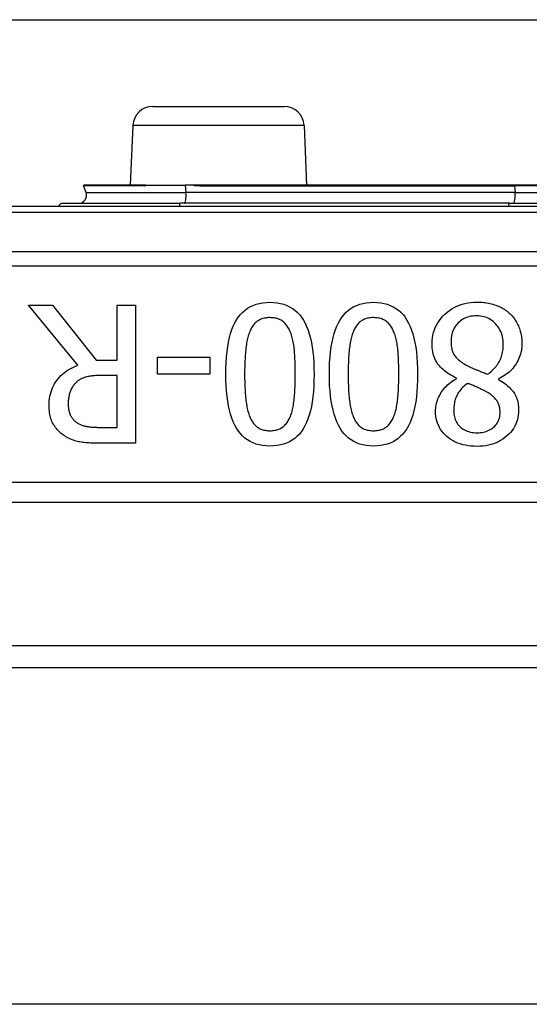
# Model space of a CAD drawing. Header units: inches. Extents: x 17 to 570, y 51 to 268.
# Tile 49 of 211: x 54.975 to 55.485, y 148.365 to 149.348. Entities that reach past the tile are written whole.
import ezdxf

# ---------------------------------------------------------------- set-up
doc = ezdxf.new("R2010")
doc.units = ezdxf.units.IN
doc.header["$MEASUREMENT"] = 0
doc.layers.add('Visible Edges(ANSI)', color=7, linetype='Continuous', lineweight=25)
doc.layers.add('Visible Tangent Edges(ANSI)', color=7, linetype='Continuous', lineweight=25)

msp = doc.modelspace()

# ---------------------------------------------------------------- linework, layer by layer
at = {"layer": 'Visible Edges(ANSI)'}
for p, q in [((18.00553, 149.34812), (75.94153, 149.34812)), ((55.10854, 149.26162), (55.23952, 149.26162)), ((55.08856, 149.24249), (55.08596, 149.18279)), ((55.2595, 149.24249), (55.26211, 149.18279)), ((55.04174, 149.17544), (55.03925, 149.18227)), ((55.10032, 149.18279), (55.03962, 149.18279)), ((55.10093, 149.18279), (55.10032, 149.18279)), ((55.10111, 149.18279), (55.10093, 149.18279)), ((55.10111, 149.18279), (55.14087, 149.18279)), ((55.14919, 149.18279), (55.14087, 149.18279)), ((55.15944, 149.18279), (55.14919, 149.18279)), ((55.46987, 149.18279), (55.15944, 149.18279)), ((55.57819, 149.18279), (55.46987, 149.18279)), ((56.46513, 149.16162), (54.58294, 149.16162)), ((55.01847, 149.16487), (55.13581, 149.16487)), ((55.46468, 149.16487), (55.13581, 149.16487)), ((55.46468, 149.16487), (55.58339, 149.16487)), ((55.03343, 149.00309), (54.98441, 149.06306)), ((54.98441, 149.06306), (55.00819, 149.06306)), ((55.00819, 149.06306), (55.05174, 149.00823)), ((55.07274, 149.06306), (55.09105, 149.06306)), ((55.07274, 149.00823), (55.07274, 149.06306)), ((55.09105, 149.06306), (55.09105, 148.92526)), ((55.05174, 149.00823), (55.07274, 149.00823)), ((55.11327, 148.99438), (55.11327, 149.01113)), ((55.11327, 149.01113), (55.16542, 149.01113)), ((55.16542, 149.01113), (55.16542, 148.99438)), ((55.16542, 148.99438), (55.11327, 148.99438)), ((55.07274, 148.99293), (55.05666, 148.99293)), ((55.07274, 148.94112), (55.07274, 148.99293)), ((55.41186, 148.98969), (55.41186, 148.99025)), ((55.45385, 148.98947), (55.45385, 148.98891)), ((55.05453, 148.94112), (55.07274, 148.94112)), ((55.09105, 148.92526), (55.05554, 148.92526)), ((54.77403, 148.86635), (56.27403, 148.86635)), ((56.15395, 148.72312), (54.89411, 148.72312)), ((56.13953, 148.70112), (54.90853, 148.70112)), ((56.13953, 148.36512), (54.90853, 148.36512))]:
    msp.add_line(p, q, dxfattribs=at)
at = {"layer": 'Visible Edges(ANSI)', "flags": 128}
for points in [[(55.18139, 148.99416), (55.18146, 149.0002), (55.18169, 149.00597), (55.18206, 149.01146), (55.18258, 149.01668), (55.18326, 149.02163), (55.18408, 149.0263), (55.18505, 149.0307), (55.18618, 149.03483), (55.18745, 149.03868), (55.18887, 149.04226), (55.19044, 149.04556), (55.19216, 149.04859), (55.19404, 149.05137), (55.19608, 149.0539), (55.19828, 149.05619), (55.20064, 149.05824), (55.20317, 149.06005), (55.20586, 149.06162), (55.20871, 149.06294), (55.21172, 149.06403), (55.21489, 149.06487), (55.21823, 149.06548), (55.22172, 149.06584), (55.22538, 149.06596)], [(55.22538, 149.06596), (55.2291, 149.06584), (55.23264, 149.06547), (55.23602, 149.06485), (55.23922, 149.06399), (55.24226, 149.06289), (55.24513, 149.06153), (55.24784, 149.05994), (55.25037, 149.05809), (55.25274, 149.056), (55.25494, 149.05367), (55.25697, 149.05109), (55.25883, 149.04826), (55.26053, 149.04518), (55.26209, 149.04184), (55.26349, 149.03825), (55.26475, 149.03439), (55.26586, 149.03028), (55.26683, 149.02591), (55.26764, 149.02128), (55.26831, 149.0164), (55.26882, 149.01125), (55.26919, 149.00585), (55.26942, 149.00019), (55.26949, 148.99427)], [(55.28479, 148.99416), (55.28486, 149.0002), (55.28509, 149.00597), (55.28546, 149.01146), (55.28599, 149.01668), (55.28666, 149.02163), (55.28748, 149.0263), (55.28846, 149.0307), (55.28958, 149.03483), (55.29085, 149.03868), (55.29227, 149.04226), (55.29384, 149.04556), (55.29556, 149.04859), (55.29744, 149.05137), (55.29948, 149.0539), (55.30168, 149.05619), (55.30405, 149.05824), (55.30657, 149.06005), (55.30926, 149.06162), (55.31211, 149.06294), (55.31512, 149.06403), (55.31829, 149.06487), (55.32163, 149.06548), (55.32513, 149.06584), (55.32879, 149.06596)], [(55.32879, 149.06596), (55.3325, 149.06584), (55.33604, 149.06547), (55.33942, 149.06485), (55.34263, 149.06399), (55.34567, 149.06289), (55.34854, 149.06153), (55.35124, 149.05994), (55.35377, 149.05809), (55.35614, 149.056), (55.35834, 149.05367), (55.36037, 149.05109), (55.36223, 149.04826), (55.36393, 149.04518), (55.36549, 149.04184), (55.36689, 149.03825), (55.36815, 149.03439), (55.36926, 149.03028), (55.37023, 149.02591), (55.37104, 149.02128), (55.37171, 149.0164), (55.37223, 149.01125), (55.3726, 149.00585), (55.37282, 149.00019), (55.37289, 148.99427)], [(55.38741, 149.02464), (55.3875, 149.02754), (55.38777, 149.03037), (55.38821, 149.03311), (55.38884, 149.03577), (55.38964, 149.03836), (55.39062, 149.04086), (55.39178, 149.04329), (55.39312, 149.04564), (55.39463, 149.0479), (55.39633, 149.05009), (55.3982, 149.0522), (55.40025, 149.05423), (55.40244, 149.05614), (55.40471, 149.05788), (55.40707, 149.05946), (55.40952, 149.06087), (55.41206, 149.06212), (55.41468, 149.0632), (55.4174, 149.06411), (55.4202, 149.06485), (55.42309, 149.06544), (55.42607, 149.06585), (55.42914, 149.0661), (55.4323, 149.06618)], [(55.4323, 149.06618), (55.434, 149.06616), (55.43567, 149.0661), (55.43732, 149.06599), (55.43894, 149.06584), (55.44054, 149.06565), (55.44211, 149.06541), (55.44366, 149.06514), (55.44518, 149.06482), (55.44667, 149.06445), (55.44814, 149.06405), (55.44959, 149.0636), (55.451, 149.06311), (55.45239, 149.06258), (55.45374, 149.06201), (55.45506, 149.06141), (55.45634, 149.06077), (55.45759, 149.0601), (55.45881, 149.05938), (55.45998, 149.05864), (55.46113, 149.05785), (55.46224, 149.05703), (55.46331, 149.05617), (55.46435, 149.05528), (55.46535, 149.05435)], [(55.43208, 149.05245), (55.43017, 149.0524), (55.42833, 149.05225), (55.42656, 149.05201), (55.42484, 149.05167), (55.42319, 149.05124), (55.42161, 149.0507), (55.42009, 149.05007), (55.41863, 149.04935), (55.41723, 149.04852), (55.4159, 149.0476), (55.41463, 149.04658), (55.41343, 149.04547), (55.4123, 149.04427), (55.41128, 149.043), (55.41035, 149.04166), (55.40952, 149.04025), (55.40879, 149.03877), (55.40815, 149.03722), (55.40761, 149.0356), (55.40717, 149.0339), (55.40683, 149.03214), (55.40659, 149.03031), (55.40644, 149.0284), (55.40639, 149.02643)], [(55.45854, 149.02364), (55.45849, 149.02569), (55.45833, 149.02769), (55.45807, 149.02962), (55.4577, 149.03149), (55.45723, 149.0333), (55.45666, 149.03506), (55.45598, 149.03675), (55.45519, 149.03838), (55.4543, 149.03995), (55.45331, 149.04146), (55.45221, 149.04291), (55.451, 149.0443), (55.44972, 149.0456), (55.44838, 149.04679), (55.44699, 149.04786), (55.44555, 149.04882), (55.44405, 149.04967), (55.4425, 149.05041), (55.4409, 149.05103), (55.43924, 149.05154), (55.43753, 149.05194), (55.43577, 149.05222), (55.43395, 149.05239), (55.43208, 149.05245)], [(55.46535, 149.05435), (55.4663, 149.0534), (55.46721, 149.05243), (55.46808, 149.05143), (55.46891, 149.0504), (55.46971, 149.04934), (55.47046, 149.04826), (55.47118, 149.04715), (55.47185, 149.04601), (55.47249, 149.04484), (55.47309, 149.04364), (55.47365, 149.04242), (55.47417, 149.04117), (55.47466, 149.0399), (55.4751, 149.03861), (55.47549, 149.03731), (55.47585, 149.036), (55.47616, 149.03467), (55.47644, 149.03332), (55.47667, 149.03197), (55.47685, 149.0306), (55.477, 149.02921), (55.47711, 149.02782), (55.47717, 149.0264), (55.47719, 149.02498)], [(55.22538, 149.05066), (55.22414, 149.05064), (55.22292, 149.05056), (55.22175, 149.05043), (55.22061, 149.05026), (55.21951, 149.05003), (55.21845, 149.04975), (55.21742, 149.04943), (55.21643, 149.04905), (55.21547, 149.04862), (55.21455, 149.04814), (55.21367, 149.04761), (55.21282, 149.04703), (55.21201, 149.0464), (55.21122, 149.04572), (55.21047, 149.04499), (55.20975, 149.04421), (55.20906, 149.04338), (55.2084, 149.0425), (55.20776, 149.04156), (55.20716, 149.04058), (55.20659, 149.03955), (55.20605, 149.03846), (55.20554, 149.03733), (55.20506, 149.03614)], [(55.24604, 149.03581), (55.24558, 149.03698), (55.24508, 149.0381), (55.24456, 149.03918), (55.244, 149.04021), (55.24341, 149.04119), (55.24279, 149.04213), (55.24214, 149.04303), (55.24145, 149.04387), (55.24073, 149.04468), (55.23999, 149.04543), (55.2392, 149.04614), (55.23839, 149.04681), (55.23754, 149.04742), (55.23665, 149.04799), (55.23572, 149.04849), (55.23474, 149.04895), (55.23372, 149.04935), (55.23266, 149.0497), (55.23155, 149.04999), (55.2304, 149.05023), (55.22921, 149.05042), (55.22798, 149.05055), (55.2267, 149.05063), (55.22538, 149.05066)], [(55.32879, 149.05066), (55.32754, 149.05064), (55.32633, 149.05056), (55.32515, 149.05043), (55.32401, 149.05026), (55.32291, 149.05003), (55.32185, 149.04975), (55.32082, 149.04943), (55.31983, 149.04905), (55.31887, 149.04862), (55.31795, 149.04814), (55.31707, 149.04761), (55.31622, 149.04703), (55.31541, 149.0464), (55.31463, 149.04572), (55.31387, 149.04499), (55.31315, 149.04421), (55.31246, 149.04338), (55.3118, 149.0425), (55.31117, 149.04156), (55.31057, 149.04058), (55.30999, 149.03955), (55.30945, 149.03846), (55.30894, 149.03733), (55.30846, 149.03614)], [(55.34944, 149.03581), (55.34898, 149.03698), (55.34849, 149.0381), (55.34796, 149.03918), (55.3474, 149.04021), (55.34681, 149.04119), (55.34619, 149.04213), (55.34554, 149.04303), (55.34485, 149.04387), (55.34414, 149.04468), (55.34339, 149.04543), (55.34261, 149.04614), (55.34179, 149.04681), (55.34095, 149.04742), (55.34005, 149.04799), (55.33912, 149.04849), (55.33814, 149.04895), (55.33712, 149.04935), (55.33606, 149.0497), (55.33495, 149.04999), (55.3338, 149.05023), (55.33261, 149.05042), (55.33138, 149.05055), (55.3301, 149.05063), (55.32879, 149.05066)], [(55.20506, 149.03614), (55.20462, 149.03498), (55.20421, 149.03377), (55.20382, 149.03251), (55.20345, 149.03119), (55.2031, 149.02983), (55.20277, 149.02841), (55.20247, 149.02694), (55.20218, 149.02542), (55.20192, 149.02385), (55.20168, 149.02223), (55.20146, 149.02056), (55.20126, 149.01884), (55.20109, 149.01706), (55.20092, 149.01523), (55.20077, 149.01336), (55.20064, 149.01143), (55.20053, 149.00945), (55.20043, 149.00742), (55.20034, 149.00534), (55.20027, 149.0032), (55.20022, 149.00102), (55.20018, 148.99878), (55.20015, 148.9965), (55.20015, 148.99416)], [(55.25073, 148.99427), (55.25073, 148.99666), (55.25071, 148.99898), (55.25068, 149.00123), (55.25063, 149.00341), (55.25058, 149.00553), (55.25051, 149.00759), (55.25043, 149.00957), (55.25033, 149.01149), (55.25023, 149.01334), (55.25011, 149.01513), (55.24998, 149.01685), (55.24984, 149.0185), (55.24968, 149.02011), (55.24948, 149.02168), (55.24927, 149.02323), (55.24902, 149.02474), (55.24874, 149.02623), (55.24844, 149.02769), (55.24811, 149.02911), (55.24775, 149.03051), (55.24737, 149.03188), (55.24695, 149.03322), (55.24651, 149.03453), (55.24604, 149.03581)], [(55.30846, 149.03614), (55.30803, 149.03498), (55.30761, 149.03377), (55.30722, 149.03251), (55.30685, 149.03119), (55.3065, 149.02983), (55.30617, 149.02841), (55.30587, 149.02694), (55.30558, 149.02542), (55.30532, 149.02385), (55.30508, 149.02223), (55.30486, 149.02056), (55.30467, 149.01884), (55.30449, 149.01706), (55.30432, 149.01523), (55.30418, 149.01336), (55.30405, 149.01143), (55.30393, 149.00945), (55.30383, 149.00742), (55.30374, 149.00534), (55.30367, 149.0032), (55.30362, 149.00102), (55.30358, 148.99878), (55.30356, 148.9965), (55.30355, 148.99416)], [(55.35413, 148.99427), (55.35413, 148.99666), (55.35411, 148.99898), (55.35408, 149.00123), (55.35403, 149.00341), (55.35398, 149.00553), (55.35391, 149.00759), (55.35383, 149.00957), (55.35374, 149.01149), (55.35363, 149.01334), (55.35351, 149.01513), (55.35338, 149.01685), (55.35324, 149.0185), (55.35308, 149.02011), (55.35289, 149.02168), (55.35267, 149.02323), (55.35242, 149.02474), (55.35215, 149.02623), (55.35184, 149.02769), (55.35151, 149.02911), (55.35116, 149.03051), (55.35077, 149.03188), (55.35036, 149.03322), (55.34991, 149.03453), (55.34944, 149.03581)], [(55.41186, 148.99025), (55.4099, 148.9912), (55.40801, 148.99218), (55.4062, 148.99319), (55.40448, 148.99424), (55.40283, 148.99533), (55.40127, 148.99645), (55.39979, 148.9976), (55.39839, 148.99879), (55.39707, 149.00001), (55.39584, 149.00126), (55.39468, 149.00255), (55.39361, 149.00387), (55.39262, 149.00525), (55.39171, 149.00668), (55.3909, 149.00819), (55.39016, 149.00975), (55.38952, 149.01139), (55.38896, 149.01309), (55.38849, 149.01485), (55.3881, 149.01668), (55.3878, 149.01857), (55.38758, 149.02053), (55.38745, 149.02255), (55.38741, 149.02464)], [(55.40639, 149.02643), (55.40642, 149.02504), (55.40649, 149.0237), (55.4066, 149.0224), (55.40677, 149.02116), (55.40697, 149.01996), (55.40723, 149.01881), (55.40753, 149.01771), (55.40788, 149.01665), (55.40828, 149.01565), (55.40872, 149.01469), (55.40921, 149.01378), (55.40974, 149.01292), (55.41034, 149.01208), (55.41103, 149.01124), (55.4118, 149.0104), (55.41266, 149.00956), (55.4136, 149.00871), (55.41463, 149.00786), (55.41574, 149.00702), (55.41694, 149.00617), (55.41822, 149.00532), (55.41959, 149.00447), (55.42105, 149.00361), (55.42258, 149.00276)], [(55.4428, 148.99416), (55.44404, 148.99501), (55.44523, 148.9959), (55.44637, 148.99682), (55.44747, 148.99778), (55.44851, 148.99877), (55.44951, 148.9998), (55.45046, 149.00086), (55.45136, 149.00195), (55.45221, 149.00308), (55.45301, 149.00424), (55.45376, 149.00543), (55.45447, 149.00666), (55.45512, 149.00793), (55.45571, 149.00921), (55.45625, 149.01053), (55.45673, 149.01188), (55.45715, 149.01325), (55.45752, 149.01465), (55.45783, 149.01608), (55.45809, 149.01753), (55.45829, 149.01902), (55.45843, 149.02053), (55.45851, 149.02207), (55.45854, 149.02364)], [(55.47719, 149.02498), (55.47715, 149.02313), (55.47702, 149.02131), (55.47682, 149.01951), (55.47653, 149.01773), (55.47615, 149.01598), (55.4757, 149.01426), (55.47516, 149.01256), (55.47453, 149.01088), (55.47383, 149.00923), (55.47304, 149.00761), (55.47217, 149.00601), (55.47121, 149.00443), (55.47018, 149.00289), (55.46907, 149.00141), (55.46789, 148.99998), (55.46663, 148.9986), (55.4653, 148.99727), (55.46389, 148.996), (55.4624, 148.99478), (55.46084, 148.99361), (55.45921, 148.9925), (55.4575, 148.99143), (55.45571, 148.99042), (55.45385, 148.98947)], [(55.00484, 148.96267), (55.0049, 148.96515), (55.00506, 148.96756), (55.00533, 148.9699), (55.0057, 148.97218), (55.00618, 148.97439), (55.00677, 148.97653), (55.00747, 148.9786), (55.00827, 148.98061), (55.00918, 148.98255), (55.01019, 148.98442), (55.01132, 148.98622), (55.01255, 148.98796), (55.01387, 148.98963), (55.01527, 148.99122), (55.01674, 148.99274), (55.01829, 148.99418), (55.01992, 148.99555), (55.02162, 148.99685), (55.0234, 148.99808), (55.02525, 148.99923), (55.02718, 149.0003), (55.02919, 149.00131), (55.03127, 149.00224), (55.03343, 149.00309)], [(55.22538, 148.92247), (55.22169, 148.92259), (55.21816, 148.92296), (55.2148, 148.92359), (55.2116, 148.92445), (55.20858, 148.92557), (55.20572, 148.92694), (55.20302, 148.92855), (55.20049, 148.93041), (55.19813, 148.93252), (55.19594, 148.93488), (55.19391, 148.93748), (55.19205, 148.94034), (55.19035, 148.94344), (55.18879, 148.94679), (55.18739, 148.9504), (55.18613, 148.95426), (55.18502, 148.95836), (55.18405, 148.96272), (55.18324, 148.96733), (55.18257, 148.9722), (55.18205, 148.97731), (55.18168, 148.98268), (55.18146, 148.98829), (55.18139, 148.99416)], [(55.20015, 148.99416), (55.20015, 148.99182), (55.20018, 148.98953), (55.20022, 148.9873), (55.20027, 148.98512), (55.20034, 148.98299), (55.20043, 148.98091), (55.20053, 148.97889), (55.20064, 148.97691), (55.20077, 148.97499), (55.20092, 148.97312), (55.20109, 148.9713), (55.20126, 148.96954), (55.20146, 148.96782), (55.20168, 148.96615), (55.20193, 148.96453), (55.20219, 148.96295), (55.20248, 148.96143), (55.2028, 148.95995), (55.20314, 148.95851), (55.2035, 148.95713), (55.20388, 148.95579), (55.20429, 148.9545), (55.20472, 148.95326), (55.20517, 148.95206)], [(55.26949, 148.99427), (55.26942, 148.98819), (55.26919, 148.98239), (55.26882, 148.97687), (55.26829, 148.97163), (55.26762, 148.96667), (55.2668, 148.96198), (55.26582, 148.95758), (55.2647, 148.95345), (55.26343, 148.9496), (55.26201, 148.94603), (55.26044, 148.94274), (55.25872, 148.93972), (55.25684, 148.93697), (55.2548, 148.93445), (55.25259, 148.93217), (55.25022, 148.93014), (55.24769, 148.92834), (55.24499, 148.92678), (55.24213, 148.92546), (55.23911, 148.92439), (55.23593, 148.92355), (55.23257, 148.92295), (55.22906, 148.92259), (55.22538, 148.92247)], [(55.24593, 148.95228), (55.24638, 148.95348), (55.24681, 148.95473), (55.24721, 148.95603), (55.24759, 148.95738), (55.24795, 148.95879), (55.24827, 148.96024), (55.24858, 148.96174), (55.24886, 148.9633), (55.24911, 148.96491), (55.24934, 148.96657), (55.24955, 148.96828), (55.24973, 148.97004), (55.24989, 148.97184), (55.25003, 148.97369), (55.25017, 148.97557), (55.25028, 148.97749), (55.25039, 148.97946), (55.25048, 148.98146), (55.25056, 148.98349), (55.25062, 148.98557), (55.25067, 148.98769), (55.2507, 148.98984), (55.25072, 148.99204), (55.25073, 148.99427)], [(55.32879, 148.92247), (55.32509, 148.92259), (55.32156, 148.92296), (55.3182, 148.92359), (55.31501, 148.92445), (55.31198, 148.92557), (55.30912, 148.92694), (55.30642, 148.92855), (55.3039, 148.93041), (55.30154, 148.93252), (55.29934, 148.93488), (55.29731, 148.93748), (55.29545, 148.94034), (55.29375, 148.94344), (55.29219, 148.94679), (55.29079, 148.9504), (55.28953, 148.95426), (55.28842, 148.95836), (55.28746, 148.96272), (55.28664, 148.96733), (55.28597, 148.9722), (55.28546, 148.97731), (55.28509, 148.98268), (55.28486, 148.98829), (55.28479, 148.99416)], [(55.30355, 148.99416), (55.30356, 148.99182), (55.30358, 148.98953), (55.30362, 148.9873), (55.30367, 148.98512), (55.30374, 148.98299), (55.30383, 148.98091), (55.30393, 148.97889), (55.30405, 148.97691), (55.30418, 148.97499), (55.30432, 148.97312), (55.30449, 148.9713), (55.30467, 148.96954), (55.30486, 148.96782), (55.30508, 148.96615), (55.30533, 148.96453), (55.3056, 148.96295), (55.30589, 148.96143), (55.3062, 148.95995), (55.30654, 148.95851), (55.3069, 148.95713), (55.30728, 148.95579), (55.30769, 148.9545), (55.30812, 148.95326), (55.30857, 148.95206)], [(55.37289, 148.99427), (55.37282, 148.98819), (55.37259, 148.98239), (55.37222, 148.97687), (55.3717, 148.97163), (55.37102, 148.96667), (55.3702, 148.96198), (55.36923, 148.95758), (55.3681, 148.95345), (55.36683, 148.9496), (55.36541, 148.94603), (55.36384, 148.94274), (55.36212, 148.93972), (55.36024, 148.93697), (55.3582, 148.93445), (55.35599, 148.93217), (55.35362, 148.93014), (55.35109, 148.92834), (55.3484, 148.92678), (55.34554, 148.92546), (55.34251, 148.92439), (55.33933, 148.92355), (55.33598, 148.92295), (55.33246, 148.92259), (55.32879, 148.92247)], [(55.34933, 148.95228), (55.34978, 148.95348), (55.35021, 148.95473), (55.35062, 148.95603), (55.35099, 148.95738), (55.35135, 148.95879), (55.35168, 148.96024), (55.35198, 148.96174), (55.35226, 148.9633), (55.35251, 148.96491), (55.35274, 148.96657), (55.35295, 148.96828), (55.35313, 148.97004), (55.35329, 148.97184), (55.35344, 148.97369), (55.35357, 148.97557), (55.35369, 148.97749), (55.35379, 148.97946), (55.35388, 148.98146), (55.35396, 148.98349), (55.35402, 148.98557), (55.35407, 148.98769), (55.35411, 148.98984), (55.35413, 148.99204), (55.35413, 148.99427)], [(55.42258, 149.00276), (55.42312, 149.00246), (55.42369, 149.00215), (55.42428, 149.00185), (55.4249, 149.00153), (55.42556, 149.00122), (55.42624, 149.0009), (55.42695, 149.00058), (55.4277, 149.00025), (55.42847, 148.99992), (55.42927, 148.99958), (55.4301, 148.99925), (55.43096, 148.9989), (55.43184, 148.99856), (55.43275, 148.9982), (55.43367, 148.99783), (55.43461, 148.99746), (55.43557, 148.99708), (55.43654, 148.99668), (55.43754, 148.99628), (55.43855, 148.99588), (55.43959, 148.99546), (55.44064, 148.99503), (55.44171, 148.9946), (55.4428, 148.99416)], [(55.03176, 148.98578), (55.0311, 148.98514), (55.03047, 148.98447), (55.02988, 148.98379), (55.02931, 148.98308), (55.02877, 148.98235), (55.02827, 148.9816), (55.02779, 148.98082), (55.02734, 148.98003), (55.02692, 148.97921), (55.02653, 148.97837), (55.02617, 148.97751), (55.02584, 148.97663), (55.02553, 148.97572), (55.02526, 148.97479), (55.02501, 148.97383), (55.02478, 148.97285), (55.02458, 148.97185), (55.02441, 148.97082), (55.02427, 148.96977), (55.02415, 148.96869), (55.02406, 148.96758), (55.02399, 148.96645), (55.02395, 148.9653), (55.02394, 148.96412)], [(55.05666, 148.99293), (55.05535, 148.99292), (55.05406, 148.99289), (55.05279, 148.99284), (55.05155, 148.99277), (55.05033, 148.99269), (55.04913, 148.99258), (55.04796, 148.99245), (55.04681, 148.99231), (55.04567, 148.99214), (55.04457, 148.99196), (55.04348, 148.99176), (55.04242, 148.99153), (55.04138, 148.99128), (55.04037, 148.99099), (55.03939, 148.99065), (55.03843, 148.99027), (55.0375, 148.98986), (55.0366, 148.9894), (55.03572, 148.9889), (55.03488, 148.98836), (55.03405, 148.98778), (55.03326, 148.98715), (55.03249, 148.98649), (55.03176, 148.98578)], [(55.39087, 148.9572), (55.39091, 148.95874), (55.39102, 148.96028), (55.39121, 148.96182), (55.39147, 148.96335), (55.39181, 148.96488), (55.39223, 148.96641), (55.39271, 148.96793), (55.39328, 148.96946), (55.39392, 148.97097), (55.39463, 148.97249), (55.39542, 148.974), (55.39629, 148.97551), (55.39722, 148.97699), (55.39822, 148.97842), (55.39929, 148.97979), (55.40043, 148.98111), (55.40162, 148.98237), (55.40289, 148.98358), (55.40422, 148.98473), (55.40562, 148.98583), (55.40708, 148.98688), (55.40861, 148.98787), (55.4102, 148.98881), (55.41186, 148.98969)], [(55.4227, 148.985), (55.42139, 148.98398), (55.42016, 148.98294), (55.419, 148.98191), (55.41791, 148.98086), (55.4169, 148.97982), (55.41595, 148.97876), (55.41508, 148.9777), (55.41428, 148.97664), (55.41356, 148.97557), (55.4129, 148.97449), (55.41232, 148.97341), (55.41181, 148.97233), (55.41135, 148.97123), (55.41094, 148.9701), (55.41056, 148.96895), (55.41023, 148.96777), (55.40993, 148.96656), (55.40967, 148.96533), (55.40946, 148.96408), (55.40928, 148.9628), (55.40914, 148.96149), (55.40904, 148.96016), (55.40898, 148.9588), (55.40896, 148.95742)], [(55.44213, 148.9764), (55.44164, 148.97667), (55.44111, 148.97696), (55.44053, 148.97726), (55.43992, 148.97758), (55.43926, 148.97791), (55.43855, 148.97826), (55.43781, 148.97863), (55.43701, 148.97901), (55.43618, 148.97941), (55.4353, 148.97982), (55.43438, 148.98025), (55.43342, 148.9807), (55.43244, 148.98115), (55.43147, 148.98158), (55.43053, 148.982), (55.42959, 148.9824), (55.42868, 148.98278), (55.42778, 148.98314), (55.42689, 148.9835), (55.42602, 148.98383), (55.42517, 148.98415), (55.42433, 148.98445), (55.4235, 148.98473), (55.4227, 148.985)], [(55.45385, 148.98891), (55.45551, 148.98792), (55.45709, 148.98691), (55.4586, 148.98588), (55.46004, 148.98484), (55.46141, 148.98378), (55.4627, 148.98271), (55.46392, 148.98163), (55.46507, 148.98052), (55.46614, 148.9794), (55.46714, 148.97827), (55.46807, 148.97712), (55.46893, 148.97596), (55.46971, 148.97476), (55.47043, 148.97352), (55.47108, 148.97222), (55.47166, 148.97088), (55.47217, 148.96949), (55.47261, 148.96806), (55.47299, 148.96657), (55.47329, 148.96504), (55.47353, 148.96346), (55.4737, 148.96183), (55.4738, 148.96015), (55.47384, 148.95842)], [(55.4553, 148.9563), (55.45528, 148.95742), (55.45521, 148.95852), (55.4551, 148.95958), (55.45494, 148.96061), (55.45473, 148.96162), (55.45448, 148.9626), (55.45418, 148.96355), (55.45384, 148.96447), (55.45345, 148.96536), (55.45301, 148.96622), (55.45253, 148.96706), (55.45201, 148.96786), (55.45144, 148.96865), (55.45082, 148.96942), (55.45016, 148.97017), (55.44945, 148.97092), (55.44869, 148.97165), (55.44789, 148.97237), (55.44704, 148.97307), (55.44615, 148.97377), (55.44521, 148.97445), (55.44423, 148.97511), (55.4432, 148.97576), (55.44213, 148.9764)], [(55.02394, 148.96412), (55.02395, 148.96312), (55.024, 148.96215), (55.02407, 148.96119), (55.02417, 148.96026), (55.02431, 148.95934), (55.02447, 148.95844), (55.02466, 148.95756), (55.02488, 148.9567), (55.02513, 148.95586), (55.02541, 148.95504), (55.02572, 148.95424), (55.02606, 148.95346), (55.02643, 148.95269), (55.02683, 148.95196), (55.02727, 148.95124), (55.02774, 148.95055), (55.02824, 148.94988), (55.02877, 148.94923), (55.02933, 148.9486), (55.02993, 148.948), (55.03056, 148.94742), (55.03122, 148.94686), (55.03192, 148.94632), (55.03265, 148.94581)], [(55.02048, 148.93252), (55.01929, 148.93332), (55.01814, 148.93415), (55.01704, 148.93503), (55.01598, 148.93594), (55.01496, 148.93688), (55.01399, 148.93786), (55.01305, 148.93888), (55.01216, 148.93994), (55.01132, 148.94103), (55.01051, 148.94216), (55.00975, 148.94332), (55.00903, 148.94452), (55.00836, 148.94577), (55.00775, 148.94706), (55.0072, 148.9484), (55.0067, 148.94979), (55.00627, 148.95123), (55.00589, 148.95272), (55.00557, 148.95425), (55.00531, 148.95584), (55.00511, 148.95747), (55.00496, 148.95916), (55.00487, 148.96089), (55.00484, 148.96267)], [(55.4323, 148.92213), (55.42922, 148.9222), (55.42625, 148.92241), (55.42338, 148.92275), (55.42062, 148.92323), (55.41796, 148.92384), (55.4154, 148.92459), (55.41294, 148.92548), (55.41059, 148.9265), (55.40834, 148.92766), (55.40619, 148.92896), (55.40415, 148.93039), (55.40221, 148.93196), (55.4004, 148.93364), (55.39874, 148.93539), (55.39725, 148.93722), (55.39591, 148.93913), (55.39473, 148.94112), (55.39371, 148.94318), (55.39284, 148.94532), (55.39213, 148.94754), (55.39158, 148.94984), (55.39119, 148.95222), (55.39095, 148.95467), (55.39087, 148.9572)], [(55.40896, 148.95742), (55.409, 148.9559), (55.40913, 148.95442), (55.40935, 148.95298), (55.40965, 148.95158), (55.41004, 148.95023), (55.41051, 148.94892), (55.41107, 148.94765), (55.41172, 148.94643), (55.41245, 148.94524), (55.41327, 148.94411), (55.41417, 148.94301), (55.41516, 148.94195), (55.41623, 148.94096), (55.41736, 148.94006), (55.41856, 148.93924), (55.41983, 148.93851), (55.42117, 148.93787), (55.42257, 148.93731), (55.42404, 148.93683), (55.42558, 148.93645), (55.42719, 148.93614), (55.42886, 148.93593), (55.4306, 148.9358), (55.43241, 148.93576)], [(55.47384, 148.95842), (55.47376, 148.95587), (55.47351, 148.95339), (55.47311, 148.95099), (55.47254, 148.94865), (55.4718, 148.94638), (55.47091, 148.94419), (55.46985, 148.94206), (55.46863, 148.94001), (55.46724, 148.93803), (55.4657, 148.93612), (55.46399, 148.93429), (55.46211, 148.93252), (55.46012, 148.93086), (55.45803, 148.92935), (55.45585, 148.92798), (55.45359, 148.92675), (55.45124, 148.92567), (55.4488, 148.92473), (55.44627, 148.92394), (55.44365, 148.92329), (55.44095, 148.92278), (55.43815, 148.92242), (55.43527, 148.92221), (55.4323, 148.92213)], [(55.43241, 148.93576), (55.43406, 148.9358), (55.43566, 148.93591), (55.43721, 148.9361), (55.43871, 148.93637), (55.44016, 148.93672), (55.44155, 148.93714), (55.4429, 148.93764), (55.4442, 148.93821), (55.44544, 148.93887), (55.44664, 148.9396), (55.44779, 148.9404), (55.44888, 148.94128), (55.44991, 148.94223), (55.45084, 148.94324), (55.45169, 148.9443), (55.45245, 148.94541), (55.45312, 148.94658), (55.4537, 148.9478), (55.45419, 148.94908), (55.45459, 148.95042), (55.4549, 148.95181), (55.45512, 148.95325), (55.45526, 148.95475), (55.4553, 148.9563)], [(55.03265, 148.94581), (55.03331, 148.94539), (55.03399, 148.94499), (55.03468, 148.94462), (55.0354, 148.94426), (55.03613, 148.94393), (55.03688, 148.94362), (55.03765, 148.94332), (55.03843, 148.94305), (55.03923, 148.9428), (55.04005, 148.94257), (55.04089, 148.94236), (55.04175, 148.94218), (55.04263, 148.94201), (55.04355, 148.94185), (55.0445, 148.94171), (55.04548, 148.94159), (55.04649, 148.94148), (55.04754, 148.94138), (55.04862, 148.9413), (55.04974, 148.94123), (55.05089, 148.94118), (55.05207, 148.94115), (55.05329, 148.94112), (55.05453, 148.94112)], [(55.20517, 148.95206), (55.20565, 148.95091), (55.20616, 148.94981), (55.2067, 148.94876), (55.20726, 148.94775), (55.20786, 148.94679), (55.20848, 148.94588), (55.20913, 148.94501), (55.20981, 148.94419), (55.21052, 148.94342), (55.21126, 148.9427), (55.21203, 148.94202), (55.21282, 148.9414), (55.21365, 148.94082), (55.21452, 148.94029), (55.21543, 148.93981), (55.21638, 148.93938), (55.21736, 148.939), (55.21839, 148.93867), (55.21946, 148.9384), (55.22056, 148.93817), (55.22171, 148.93799), (55.22289, 148.93787), (55.22412, 148.93779), (55.22538, 148.93777)], [(55.22538, 148.93777), (55.22665, 148.93779), (55.22788, 148.93787), (55.22906, 148.93799), (55.23022, 148.93817), (55.23133, 148.9384), (55.2324, 148.93867), (55.23344, 148.939), (55.23444, 148.93938), (55.2354, 148.93981), (55.23632, 148.94029), (55.23721, 148.94082), (55.23806, 148.9414), (55.23887, 148.94203), (55.23966, 148.94271), (55.24041, 148.94344), (55.24114, 148.94422), (55.24184, 148.94505), (55.24251, 148.94593), (55.24315, 148.94686), (55.24376, 148.94785), (55.24435, 148.94888), (55.2449, 148.94996), (55.24543, 148.9511), (55.24593, 148.95228)], [(55.30857, 148.95206), (55.30905, 148.95091), (55.30956, 148.94981), (55.3101, 148.94876), (55.31066, 148.94775), (55.31126, 148.94679), (55.31188, 148.94588), (55.31253, 148.94501), (55.31321, 148.94419), (55.31392, 148.94342), (55.31466, 148.9427), (55.31543, 148.94202), (55.31622, 148.9414), (55.31705, 148.94082), (55.31792, 148.94029), (55.31883, 148.93981), (55.31978, 148.93938), (55.32077, 148.939), (55.32179, 148.93867), (55.32286, 148.9384), (55.32397, 148.93817), (55.32511, 148.93799), (55.3263, 148.93787), (55.32752, 148.93779), (55.32879, 148.93777)], [(55.32879, 148.93777), (55.33005, 148.93779), (55.33128, 148.93787), (55.33247, 148.93799), (55.33362, 148.93817), (55.33473, 148.9384), (55.33581, 148.93867), (55.33684, 148.939), (55.33784, 148.93938), (55.3388, 148.93981), (55.33973, 148.94029), (55.34061, 148.94082), (55.34146, 148.9414), (55.34227, 148.94203), (55.34306, 148.94271), (55.34381, 148.94344), (55.34454, 148.94422), (55.34524, 148.94505), (55.34591, 148.94593), (55.34655, 148.94686), (55.34717, 148.94785), (55.34775, 148.94888), (55.34831, 148.94996), (55.34883, 148.9511), (55.34933, 148.95228)], [(55.05554, 148.92526), (55.05359, 148.92527), (55.0517, 148.9253), (55.04986, 148.92534), (55.04808, 148.9254), (55.04634, 148.92548), (55.04467, 148.92558), (55.04304, 148.9257), (55.04147, 148.92583), (55.03995, 148.92598), (55.03849, 148.92615), (55.03708, 148.92634), (55.03572, 148.92654), (55.03439, 148.92678), (55.03308, 148.92707), (55.03177, 148.9274), (55.03048, 148.92778), (55.02919, 148.92821), (55.02792, 148.92868), (55.02665, 148.9292), (55.0254, 148.92977), (55.02415, 148.93039), (55.02292, 148.93105), (55.02169, 148.93176), (55.02048, 148.93252)]]:
    msp.add_lwpolyline(points, dxfattribs=at)
at = {"layer": 'Visible Edges(ANSI)'}
for centre, radius, start, end in [((55.10854, 149.24162), 0.02, 90, 177.5), ((55.23952, 149.24162), 0.02, 2.5, 90), ((55.03962, 149.1824), 0.000394, 90, 200), ((55.03434, 149.17275), 0.00787, 270, 20), ((55.01847, 149.16094), 0.00394, 90, 169.97953)]:
    msp.add_arc(centre, radius, start, end, dxfattribs=at)
at = {"layer": 'Visible Tangent Edges(ANSI)'}
for p, q in [((55.2595, 149.24249), (55.08856, 149.24249)), ((55.10011, 149.18227), (55.03925, 149.18227)), ((55.10101, 149.18269), (55.10111, 149.18279)), ((55.14087, 149.18279), (55.14153, 149.17544)), ((55.15935, 149.18227), (55.46978, 149.18227)), ((55.57828, 149.18227), (55.46978, 149.18227)), ((55.46978, 149.18227), (55.47039, 149.17544)), ((55.04174, 149.17544), (55.14153, 149.17544)), ((55.47039, 149.17544), (55.14153, 149.17544)), ((55.47039, 149.17544), (55.57767, 149.17544)), ((54.58294, 149.15586), (56.46513, 149.15586)), ((56.27403, 149.11621), (54.77403, 149.11621)), ((54.77403, 149.10229), (56.27403, 149.10229)), ((56.27403, 148.88603), (54.77403, 148.88603))]:
    msp.add_line(p, q, dxfattribs=at)
at = {"layer": 'Visible Tangent Edges(ANSI)', "flags": 128}
for points in [[(55.10011, 149.18227), (55.10016, 149.18227), (55.1002, 149.18227), (55.10024, 149.18227), (55.10029, 149.18228), (55.10033, 149.18229), (55.10037, 149.1823), (55.10041, 149.18231), (55.10045, 149.18232), (55.10049, 149.18234), (55.10053, 149.18235), (55.10057, 149.18237), (55.10061, 149.18239), (55.10064, 149.18241), (55.10068, 149.18243), (55.10072, 149.18245), (55.10075, 149.18247), (55.10079, 149.1825), (55.10082, 149.18252), (55.10085, 149.18255), (55.10088, 149.18257), (55.10092, 149.1826), (55.10095, 149.18263), (55.10098, 149.18266), (55.10101, 149.18269)], [(55.14919, 149.18279), (55.14961, 149.18277), (55.15004, 149.18275), (55.15046, 149.18273), (55.15088, 149.1827), (55.15131, 149.18268), (55.15173, 149.18265), (55.15215, 149.18263), (55.15258, 149.1826), (55.153, 149.18257), (55.15343, 149.18255), (55.15385, 149.18252), (55.15427, 149.18249), (55.1547, 149.18247), (55.15512, 149.18244), (55.15554, 149.18241), (55.15597, 149.18239), (55.15639, 149.18236), (55.15682, 149.18234), (55.15724, 149.18232), (55.15766, 149.1823), (55.15809, 149.18229), (55.15851, 149.18228), (55.15893, 149.18227), (55.15935, 149.18227)]]:
    msp.add_lwpolyline(points, dxfattribs=at)
at = {"layer": 'Visible Tangent Edges(ANSI)'}
for centre, major_axis, ratio, start_param, end_param in [((55.10032, 149.1824), (0, 0.000394), 0.548442, 0, 1.919862), ((55.10121, 149.18282), (0.000281, -0.000276), 0.604942, 4.252306, 4.588732), ((55.15944, 149.1824), (0, 0.000394), 0.245714, 0, 1.919862), ((55.46987, 149.1824), (0, 0.000394), 0.245714, 0, 1.919862), ((55.13971, 149.17275), (0, -0.00787), 0.245714, 0, 1.919862), ((55.46858, 149.17275), (0, -0.00787), 0.245714, 0, 1.919862), ((55.13581, 149.16094), (0, 0.00394), 0.245714, 0, 1.395906), ((55.46468, 149.16094), (0, 0.00394), 0.245714, 0, 1.395906)]:
    msp.add_ellipse(centre, major_axis=major_axis, ratio=ratio, start_param=start_param, end_param=end_param, dxfattribs=at)

doc.saveas('drawing.dxf')
